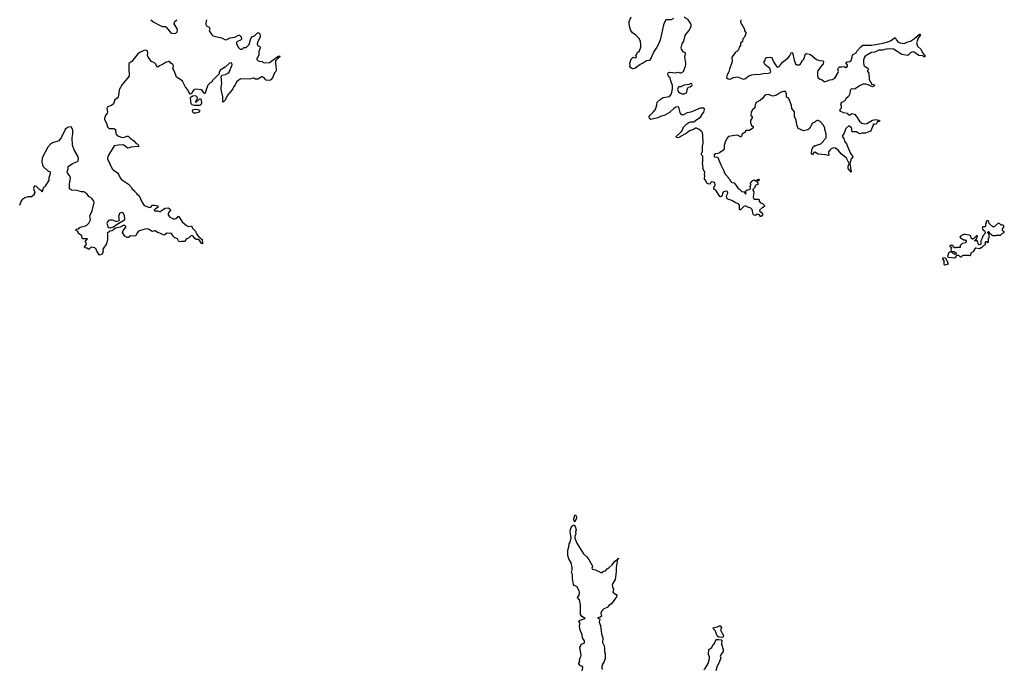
# Model space of a CAD drawing. Extents: x 2239781 to 2394849, y 665654 to 770575.
# Tile 142 of 147: x 2361405 to 2378148, y 721171 to 732225. Entities that reach past the tile are written whole.
import ezdxf

# ---------------------------------------------------------------- set-up
doc = ezdxf.new("R2010")
doc.units = 0

msp = doc.modelspace()

# ---------------------------------------------------------------- linework, layer by layer
at = {"layer": '0CON10XD'}
for points in [[(2364582, 732225), (2364568, 732172), (2364568, 732145), (2364581, 732121), (2364628, 732095), (2364637, 732075), (2364630, 732035), (2364673, 731965), (2364685, 731954), (2364715, 731942), (2364837, 731917), (2364905, 731883), (2364925, 731887), (2364985, 731918), (2365065, 731928), (2365125, 731959), (2365145, 731960), (2365174, 731935), (2365177, 731895), (2365158, 731875), (2365108, 731855), (2365092, 731835), (2365093, 731815), (2365125, 731750), (2365155, 731722), (2365190, 731725), (2365210, 731745), (2365225, 731752), (2365255, 731753), (2365275, 731768), (2365308, 731802), (2365333, 731907), (2365364, 731936), (2365399, 731951), (2365448, 732002), (2365475, 732000), (2365497, 731965), (2365495, 731930), (2365460, 731865), (2365443, 731813), (2365448, 731785), (2365486, 731766), (2365496, 731745), (2365473, 731675), (2365472, 731628), (2365462, 731598), (2365443, 731577), (2365440, 731565), (2365440, 731545), (2365455, 731530), (2365478, 731518), (2365522, 731512), (2365565, 731492), (2365655, 731497), (2365795, 731597), (2365815, 731607), (2365828, 731605), (2365822, 731585), (2365794, 731566), (2365758, 731522), (2365753, 731473), (2365762, 731445), (2365768, 731365), (2365760, 731345), (2365739, 731321), (2365706, 731234), (2365675, 731202), (2365645, 731190), (2365595, 731197), (2365559, 731239), (2365535, 731251), (2365520, 731250), (2365455, 731210), (2365415, 731213), (2365385, 731229), (2365305, 731210), (2365175, 731219), (2365155, 731213), (2365093, 731167), (2365070, 731115), (2365044, 731086), (2365029, 731051), (2364985, 730990), (2364943, 730947), (2364908, 730885), (2364898, 730855), (2364865, 730820), (2364860, 730825), (2364857, 730915), (2364830, 731035), (2364830, 731075), (2364843, 731145), (2364830, 731255), (2364845, 731280), (2364905, 731292), (2364945, 731313), (2364966, 731334), (2365021, 731455), (2365015, 731482), (2365000, 731490), (2364974, 731486), (2364901, 731419), (2364814, 731366), (2364798, 731325), (2364797, 731303), (2364788, 731292), (2364680, 731185), (2364680, 731175), (2364665, 731160), (2364642, 731148), (2364605, 731110), (2364568, 731012), (2364562, 730975), (2364555, 730968), (2364545, 730970), (2364535, 730982), (2364504, 731034), (2364395, 731043), (2364365, 731030), (2364346, 731004), (2364329, 730961), (2364305, 730958), (2364279, 730989), (2364265, 731030), (2364222, 731075), (2364175, 731180), (2364130, 731215), (2364074, 731244), (2364058, 731282), (2364033, 731355), (2364007, 731395), (2364020, 731435), (2364013, 731455), (2364005, 731468), (2363976, 731486), (2363955, 731513), (2363940, 731515), (2363885, 731499), (2363835, 731463), (2363781, 731439), (2363755, 731417), (2363745, 731420), (2363715, 731473), (2363695, 731490), (2363645, 731513), (2363589, 731585), (2363579, 731615), (2363586, 731655), (2363579, 731695), (2363545, 731708), (2363518, 731702), (2363458, 731672), (2363415, 731641), (2363315, 731513), (2363263, 731477), (2363261, 731369), (2363269, 731295), (2363265, 731266), (2363149, 731121), (2363097, 731033), (2363089, 730975), (2363078, 730912), (2363063, 730887), (2363025, 730860), (2363000, 730795), (2362967, 730763), (2362915, 730750), (2362893, 730735), (2362889, 730715), (2362899, 730655), (2362893, 730635), (2362864, 730596), (2362847, 730545), (2362847, 730525), (2362882, 730462), (2362900, 730400), (2362913, 730385), (2362935, 730376), (2363005, 730372), (2363034, 730355), (2363040, 730285), (2363056, 730265), (2363088, 730245), (2363155, 730222), (2363185, 730226), (2363225, 730244), (2363248, 730245), (2363286, 730206), (2363346, 730165), (2363385, 730120), (2363412, 730105), (2363432, 730075), (2363423, 730067), (2363297, 730053), (2363272, 730042), (2363245, 730040), (2363230, 730045), (2363200, 730075), (2363165, 730096), (2363085, 730091), (2363014, 730076), (2362915, 729920), (2362899, 729875), (2362901, 729855), (2362975, 729689), (2362995, 729668), (2363070, 729620), (2363091, 729585), (2363111, 729535), (2363134, 729504), (2363258, 729425), (2363305, 729370), (2363315, 729350), (2363360, 729315), (2363360, 729305), (2363390, 729275), (2363390, 729265), (2363438, 729225), (2363483, 729125), (2363522, 729065), (2363615, 729029), (2363635, 729037), (2363665, 729067), (2363695, 729070), (2363755, 729058), (2363758, 729035), (2363712, 729005), (2363693, 728983), (2363700, 728975), (2363755, 728974), (2363795, 728958), (2363815, 728980), (2363877, 729015), (2363932, 729025), (2363965, 728998), (2363968, 728985), (2363945, 728958), (2363930, 728925), (2363928, 728905), (2363939, 728885), (2363955, 728869), (2364015, 728836), (2364035, 728834), (2364063, 728843), (2364075, 728848), (2364105, 728880), (2364170, 728785), (2364240, 728720), (2364275, 728708), (2364328, 728718), (2364345, 728675), (2364395, 728624), (2364412, 728582), (2364452, 728532), (2364508, 728485), (2364515, 728410), (2364495, 728418), (2364455, 728478), (2364445, 728483), (2364408, 728485), (2364384, 728504), (2364355, 728542), (2364335, 728552), (2364311, 728539), (2364275, 728508), (2364240, 728495), (2364205, 728450), (2364155, 728452), (2364125, 728443), (2364105, 728460), (2364090, 728495), (2364045, 728510), (2364014, 728544), (2363986, 728586), (2363975, 728592), (2363945, 728588), (2363908, 728592), (2363876, 728564), (2363855, 728558), (2363790, 728595), (2363746, 728606), (2363710, 728630), (2363695, 728633), (2363668, 728622), (2363646, 728624), (2363606, 728656), (2363575, 728666), (2363535, 728663), (2363425, 728628), (2363402, 728598), (2363378, 728545)], [(2363634, 732225), (2363688, 732185), (2363795, 732124), (2363835, 732110), (2363885, 732107), (2363898, 732098), (2363975, 732002), (2363997, 731987), (2364060, 731995), (2364085, 732020), (2364089, 732045), (2364082, 732072), (2364033, 732155), (2364046, 732194), (2364078, 732225)], [(2372522, 732245), (2372485, 732222), (2372396, 732224), (2372385, 732218), (2372354, 732136), (2372303, 731897), (2372272, 731818), (2372242, 731755), (2372185, 731673), (2372145, 731573), (2372115, 731532), (2372065, 731524), (2372015, 731491), (2371955, 731464), (2371866, 731394), (2371825, 731386), (2371778, 731415), (2371788, 731445), (2371778, 731485), (2371801, 731555), (2371835, 731588), (2371875, 731578), (2371892, 731585), (2371880, 731615), (2371911, 731665), (2371946, 731694), (2371968, 731755), (2371969, 731795), (2371964, 731855), (2371942, 731902), (2371885, 731962), (2371825, 732002), (2371795, 732040), (2371774, 732114), (2371767, 732165), (2371770, 732195), (2371806, 732274)], [(2373327, 729757), (2373378, 729655), (2373390, 729615), (2373405, 729590), (2373445, 729550), (2373452, 729532), (2373480, 729505), (2373480, 729495), (2373500, 729475), (2373500, 729465), (2373523, 729453), (2373556, 729446), (2373590, 729405), (2373622, 729352), (2373645, 729340), (2373685, 729300), (2373720, 729295), (2373745, 729260), (2373760, 729265), (2373760, 729275), (2373750, 729285), (2373750, 729305), (2373773, 729327), (2373807, 729333), (2373830, 729345), (2373828, 729385), (2373838, 729415), (2373832, 729445), (2373860, 729475), (2373865, 729490), (2373895, 729500), (2373915, 729480), (2373925, 729480), (2373953, 729507), (2373975, 729510), (2373980, 729505), (2373980, 729495), (2373940, 729465), (2373957, 729447), (2373955, 729420), (2373922, 729408), (2373910, 729395), (2373905, 729370), (2373873, 729337), (2373873, 729323), (2373888, 729295), (2373878, 729205), (2373883, 729183), (2373895, 729170), (2373968, 729168), (2373980, 729155), (2373980, 729135), (2374005, 729110), (2374035, 729098), (2374070, 729065), (2374068, 729052), (2374045, 729030), (2374035, 729030), (2373988, 728982), (2373990, 728965), (2374012, 728952), (2374038, 728918), (2374042, 728905), (2374038, 728895), (2374015, 728878), (2374005, 728878), (2373984, 728904), (2373945, 728917), (2373915, 728893), (2373895, 728897), (2373877, 728915), (2373860, 728995), (2373838, 729015), (2373785, 729034), (2373745, 729059), (2373720, 729045), (2373665, 728990), (2373655, 728987), (2373646, 728996), (2373646, 729066), (2373635, 729088), (2373572, 729112), (2373517, 729147), (2373449, 729169), (2373429, 729185), (2373424, 729225), (2373448, 729275), (2373439, 729299), (2373415, 729305), (2373376, 729294), (2373358, 729272), (2373348, 729225), (2373325, 729210), (2373310, 729215), (2373244, 729324), (2373222, 729335), (2373209, 729355), (2373208, 729365), (2373231, 729415), (2373225, 729449), (2373205, 729460), (2373175, 729465), (2373154, 729455), (2373145, 729428), (2373105, 729434), (2373092, 729442), (2373066, 729496), (2373050, 729505), (2373048, 729525), (2373058, 729565), (2373053, 729585), (2373057, 729633), (2373022, 729695), (2373028, 729715), (2373018, 729775), (2373022, 729815), (2373020, 729905), (2373000, 729925), (2373000, 729955), (2373010, 729965), (2373019, 729995), (2373017, 730075), (2373027, 730125), (2373024, 730255), (2373014, 730305), (2372995, 730329), (2372958, 730355), (2372915, 730379), (2372895, 730379), (2372865, 730359), (2372795, 730334), (2372758, 730302), (2372615, 730221), (2372595, 730214), (2372575, 730220), (2372568, 730235), (2372572, 730245), (2372651, 730319), (2372668, 730342), (2372691, 730395), (2372749, 730451), (2372784, 730476), (2372815, 730488), (2372868, 730485), (2372903, 730517), (2372985, 730566), (2373016, 730624), (2373038, 730652), (2373052, 730695), (2373048, 730708), (2373037, 730717), (2372975, 730719), (2372818, 730652), (2372755, 730640), (2372695, 730606), (2372675, 730601), (2372662, 730605), (2372644, 730625), (2372614, 730734), (2372605, 730741), (2372565, 730736), (2372530, 730715), (2372455, 730648), (2372375, 730602), (2372301, 730579), (2372255, 730556), (2372135, 730524), (2372116, 730545), (2372109, 730575), (2372125, 730602), (2372180, 730650), (2372219, 730695), (2372240, 730775), (2372245, 730820), (2372295, 730869), (2372345, 730898), (2372455, 730915), (2372490, 730965), (2372508, 731048), (2372508, 731105), (2372476, 731184), (2372466, 731235), (2372444, 731255), (2372426, 731285), (2372425, 731300), (2372435, 731320), (2372455, 731332), (2372555, 731322), (2372605, 731333), (2372630, 731320), (2372655, 731319), (2372692, 731345), (2372715, 731405), (2372728, 731432), (2372731, 731455), (2372731, 731485), (2372716, 731585), (2372729, 731645), (2372725, 731658), (2372694, 731674), (2372659, 731725), (2372656, 731745), (2372672, 731815), (2372700, 731860), (2372724, 731955), (2372750, 731995), (2372790, 732040), (2372822, 732115), (2372823, 732135), (2372811, 732165), (2372773, 732223), (2372702, 732265)], [(2373668, 732225), (2373665, 732180), (2373732, 732065), (2373732, 732035), (2373752, 732005), (2373752, 731985), (2373730, 731925), (2373703, 731897), (2373698, 731852), (2373663, 731827), (2373660, 731785), (2373640, 731755), (2373627, 731713), (2373600, 731685), (2373575, 731670), (2373523, 731595), (2373517, 731575), (2373520, 731525), (2373514, 731495), (2373478, 731385), (2373463, 731335), (2373439, 731295), (2373424, 731255), (2373428, 731238), (2373455, 731216), (2373485, 731212), (2373545, 731242), (2373614, 731254), (2373695, 731217), (2373715, 731215), (2373745, 731225), (2373805, 731269), (2373853, 731287), (2373922, 731298), (2373975, 731292), (2374045, 731311), (2374135, 731312), (2374169, 731321), (2374177, 731345), (2374159, 731395), (2374075, 731463), (2374064, 731485), (2374065, 731505), (2374083, 731535), (2374088, 731572), (2374105, 731584), (2374159, 731589), (2374189, 731579), (2374202, 731562), (2374223, 731505), (2374282, 731425), (2374295, 731419), (2374315, 731424), (2374325, 731433), (2374375, 731501), (2374472, 731578), (2374496, 731605), (2374525, 731662), (2374535, 731667), (2374554, 731645), (2374574, 731535), (2374595, 731473), (2374620, 731455), (2374665, 731456), (2374678, 731465), (2374715, 731528), (2374738, 731552), (2374769, 731641), (2374785, 731650), (2374855, 731634), (2374955, 731547), (2375005, 731530), (2375068, 731525), (2375072, 731505), (2375067, 731473), (2375032, 731435), (2374980, 731355), (2374972, 731328), (2374972, 731265), (2374985, 731238), (2375005, 731218), (2375051, 731201), (2375085, 731173), (2375102, 731172), (2375125, 731176), (2375179, 731201), (2375225, 731206), (2375265, 731232), (2375321, 731325), (2375326, 731346), (2375320, 731385), (2375326, 731404), (2375345, 731420), (2375385, 731425), (2375425, 731428), (2375455, 731409), (2375472, 731415), (2375482, 731435), (2375481, 731451), (2375460, 731485), (2375460, 731495), (2375474, 731506), (2375520, 731515), (2375545, 731532), (2375562, 731585), (2375566, 731624), (2375631, 731659), (2375647, 731693), (2375708, 731765), (2375745, 731789), (2375896, 731794), (2376085, 731826), (2376165, 731846), (2376214, 731866), (2376295, 731922), (2376314, 731875), (2376345, 731844), (2376375, 731831), (2376445, 731822), (2376505, 731849), (2376555, 731861), (2376619, 731905), (2376705, 731980), (2376717, 731977), (2376717, 731955), (2376682, 731908), (2376665, 731857), (2376656, 731835), (2376670, 731775), (2376734, 731715), (2376752, 731672), (2376800, 731605), (2376795, 731590), (2376780, 731595), (2376765, 731610), (2376695, 731613), (2376615, 731670), (2376595, 731676), (2376575, 731673), (2376555, 731661), (2376505, 731616), (2376405, 731631), (2376265, 731721), (2376195, 731731), (2376140, 731725), (2376075, 731708), (2376016, 731704), (2375945, 731674), (2375891, 731665), (2375784, 731606), (2375764, 731575), (2375753, 731535), (2375752, 731502), (2375761, 731445), (2375775, 731430), (2375795, 731423), (2375832, 731395), (2375840, 731375), (2375836, 731364), (2375820, 731355), (2375820, 731345), (2375842, 731315), (2375853, 731205), (2375895, 731130), (2375932, 731118), (2375940, 731115), (2375940, 731105), (2375925, 731090), (2375905, 731082), (2375835, 731118), (2375795, 731128), (2375745, 731127), (2375685, 731100), (2375615, 731047), (2375595, 731040), (2375565, 731049), (2375545, 731043), (2375526, 731024), (2375519, 730965), (2375498, 730915), (2375455, 730876), (2375434, 730846), (2375375, 730809), (2375364, 730795), (2375376, 730755), (2375377, 730725), (2375371, 730709), (2375348, 730685), (2375355, 730670), (2375415, 730643), (2375475, 730632), (2375495, 730611), (2375515, 730601), (2375526, 730604), (2375555, 730630), (2375600, 730615), (2375635, 730580), (2375687, 730497), (2375725, 730463), (2375765, 730452), (2375809, 730461), (2375905, 730516), (2375965, 730528), (2376017, 730517), (2376030, 730505), (2376025, 730490), (2376015, 730490), (2376005, 730500), (2375990, 730490), (2375978, 730462), (2375965, 730448), (2375935, 730440), (2375925, 730450), (2375920, 730445), (2375920, 730425), (2375905, 730410), (2375886, 730345), (2375874, 730326), (2375786, 730294), (2375724, 730294), (2375685, 730284), (2375635, 730314), (2375568, 730315), (2375558, 730328), (2375558, 730365), (2375551, 730385), (2375505, 730418), (2375455, 730372), (2375417, 730283), (2375390, 730245), (2375395, 730230), (2375422, 730202), (2375430, 730155), (2375464, 730115), (2375525, 729962), (2375548, 729925), (2375576, 729896), (2375544, 729855), (2375520, 729775), (2375545, 729630), (2375494, 729695), (2375495, 729730), (2375512, 729775), (2375465, 729870), (2375374, 729944), (2375325, 730002), (2375275, 730038), (2375243, 730047), (2375205, 730028), (2375180, 730005), (2375180, 729995), (2375160, 729975), (2375158, 729948), (2375168, 729925), (2375155, 729912), (2375105, 729928), (2374985, 729938), (2374928, 729972), (2374907, 729963), (2374885, 729932), (2374875, 729932), (2374871, 729941), (2374873, 730015), (2374905, 730068), (2374925, 730083), (2374945, 730083), (2375028, 730115), (2375072, 730155), (2375087, 730183), (2375118, 730215), (2375121, 730285), (2375099, 730355), (2375098, 730385), (2375067, 730435), (2375018, 730495), (2374985, 730508), (2374965, 730508), (2374945, 730500), (2374925, 730480), (2374887, 730463), (2374837, 730375), (2374805, 730350), (2374735, 730333), (2374645, 730372), (2374618, 730435), (2374607, 730515), (2374579, 730575), (2374578, 730655), (2374534, 730714), (2374530, 730765), (2374510, 730810), (2374492, 730872), (2374475, 730893), (2374443, 730905), (2374444, 730955), (2374425, 731001), (2374395, 731004), (2374345, 730984), (2374275, 730941), (2374215, 730926), (2374135, 730950), (2374095, 730945), (2374066, 730925), (2374035, 730881), (2374005, 730854), (2373929, 730815), (2373911, 730775), (2373904, 730725), (2373865, 730692), (2373843, 730653), (2373840, 730595), (2373860, 730575), (2373860, 730555), (2373833, 730507), (2373830, 730475), (2373852, 730425), (2373880, 730405), (2373877, 730383), (2373868, 730372), (2373812, 730338), (2373755, 730340), (2373740, 730325), (2373735, 730300), (2373725, 730300), (2373692, 730278), (2373675, 730233), (2373654, 730234), (2373624, 730254), (2373595, 730260), (2373460, 730235), (2373430, 730205), (2373430, 730195), (2373408, 730155), (2373384, 730086), (2373387, 730025), (2373379, 730011), (2373308, 729962), (2373275, 729947), (2373235, 729943), (2373215, 729926), (2373213, 729904), (2373221, 729891), (2373278, 729885), (2373293, 729833), (2373327, 729757)], [(2372705, 730962), (2372747, 730985), (2372754, 731036), (2372766, 731064), (2372775, 731077), (2372806, 731084), (2372833, 731105), (2372839, 731121), (2372835, 731136), (2372825, 731138), (2372785, 731120), (2372705, 731112), (2372645, 731084), (2372615, 731080), (2372605, 731070), (2372591, 731035), (2372610, 731000), (2372631, 730981), (2372665, 730962), (2372705, 730962)], [(2364465, 730763), (2364377, 730767), (2364338, 730778), (2364322, 730792), (2364312, 730888), (2364316, 730904), (2364336, 730924), (2364349, 730931), (2364385, 730934), (2364411, 730921), (2364420, 730910), (2364422, 730885), (2364392, 730825), (2364395, 730820), (2364412, 730825), (2364455, 730873), (2364478, 730885), (2364490, 730855), (2364496, 730805), (2364485, 730775), (2364465, 730763)], [(2364395, 730634), (2364366, 730636), (2364352, 730651), (2364346, 730675), (2364359, 730695), (2364395, 730703), (2364437, 730697), (2364460, 730685), (2364464, 730666), (2364455, 730653), (2364395, 730634)], [(2363378, 728545), (2363355, 728540), (2363294, 728546), (2363275, 728540), (2363255, 728520), (2363235, 728517), (2363192, 728542), (2363156, 728605), (2363164, 728636), (2363210, 728695), (2363208, 728708), (2363192, 728722), (2363165, 728722), (2363112, 728695), (2363032, 728679), (2362975, 728633), (2362940, 728625), (2362890, 728585), (2362897, 728577), (2362900, 728555), (2362899, 728485), (2362882, 728408), (2362818, 728322), (2362823, 728285), (2362807, 728233), (2362765, 728220), (2362716, 728286), (2362705, 728320), (2362685, 728340), (2362628, 728352), (2362610, 728345), (2362585, 728320), (2362575, 728320), (2362547, 728337), (2362512, 728342), (2362510, 728355), (2362542, 728405), (2362538, 728425), (2362520, 728445), (2362522, 728455), (2362558, 728498), (2362480, 728495), (2362470, 728505), (2362470, 728525), (2362460, 728535), (2362460, 728545), (2362400, 728595), (2362400, 728615), (2362388, 728628), (2362365, 728632), (2362358, 728645), (2362365, 728662), (2362402, 728668), (2362434, 728696), (2362525, 728718), (2362545, 728728), (2362582, 728765), (2362608, 728818), (2362597, 728887), (2362635, 728972), (2362669, 729115), (2362665, 729135), (2362638, 729178), (2362615, 729199), (2362585, 729213), (2362545, 729261), (2362495, 729293), (2362454, 729294), (2362375, 729319), (2362285, 729323), (2362250, 729345), (2362252, 729428), (2362269, 729535), (2362260, 729565), (2362220, 729615), (2362213, 729635), (2362228, 729685), (2362228, 729715), (2362232, 729725), (2362302, 729775), (2362387, 729813), (2362398, 729825), (2362406, 729865), (2362394, 729904), (2362332, 730012), (2362301, 730091), (2362299, 730215), (2362310, 730280), (2362309, 730345), (2362286, 730396), (2362265, 730402), (2362220, 730390), (2362177, 730355), (2362114, 730225), (2362068, 730165), (2361962, 730128), (2361928, 730105), (2361885, 730058), (2361790, 729875), (2361780, 729805), (2361791, 729755), (2361806, 729725), (2361882, 729655), (2361922, 729635), (2361922, 729602), (2361898, 729535), (2361898, 729495), (2361836, 729394), (2361804, 729356), (2361790, 729295), (2361784, 729294), (2361780, 729305), (2361760, 729325), (2361745, 729330), (2361689, 729389), (2361665, 729400), (2361650, 729385), (2361642, 729355), (2361660, 729285), (2361650, 729265), (2361650, 729245), (2361605, 729210), (2361545, 729210), (2361537, 729203), (2361505, 729198), (2361455, 729170), (2361433, 729145), (2361402, 729065)], [(2362945, 728682), (2362998, 728701), (2363063, 728747), (2363185, 728820), (2363193, 728835), (2363190, 728885), (2363165, 728936), (2363144, 728946), (2363106, 728934), (2363100, 728925), (2363087, 728875), (2363098, 728815), (2363081, 728799), (2363055, 728790), (2363042, 728792), (2362984, 728814), (2362936, 728814), (2362914, 728805), (2362896, 728784), (2362889, 728765), (2362890, 728745), (2362910, 728690), (2362945, 728682)], [(2377305, 728170), (2377328, 728192), (2377332, 728208), (2377345, 728220), (2377368, 728218), (2377395, 728190), (2377415, 728190), (2377435, 728210), (2377445, 728210), (2377455, 728220), (2377545, 728220), (2377555, 728210), (2377565, 728210), (2377580, 728225), (2377582, 728258), (2377625, 728282), (2377665, 728340), (2377725, 728332), (2377755, 728350), (2377765, 728350), (2377805, 728390), (2377828, 728402), (2377830, 728415), (2377823, 728427), (2377842, 728448), (2377848, 728448), (2377865, 728430), (2377880, 728445), (2377880, 728505), (2377890, 728515), (2377890, 728575), (2377870, 728605), (2377872, 728618), (2377885, 728620), (2377892, 728602), (2377935, 728560), (2377945, 728560), (2377955, 728550), (2378005, 728550), (2378015, 728560), (2378085, 728560), (2378112, 728588), (2378148, 728602), (2378148, 728618), (2378132, 728622), (2378120, 728635), (2378120, 728665), (2378140, 728695), (2378140, 728715), (2378128, 728728), (2378095, 728730), (2378075, 728750), (2378045, 728760), (2377978, 728702), (2377955, 728700), (2377890, 728755), (2377888, 728788), (2377875, 728800), (2377855, 728800), (2377842, 728788), (2377840, 728765), (2377830, 728755), (2377828, 728712), (2377815, 728700), (2377785, 728700), (2377770, 728685), (2377775, 728660), (2377795, 728640), (2377805, 728640), (2377818, 728628), (2377822, 728605), (2377810, 728575), (2377782, 728548), (2377772, 728505), (2377748, 728462), (2377750, 728405), (2377745, 728400), (2377722, 728392), (2377705, 728410), (2377698, 728445), (2377685, 728460), (2377645, 728460), (2377640, 728465), (2377668, 728482), (2377688, 728525), (2377690, 728545), (2377673, 728547), (2377629, 728501), (2377615, 728490), (2377605, 728490), (2377582, 728505), (2377577, 728547), (2377552, 728558), (2377485, 728570), (2377455, 728568), (2377405, 728540), (2377390, 728525), (2377415, 728500), (2377425, 728500), (2377455, 728480), (2377485, 728480), (2377498, 728465), (2377498, 728445), (2377485, 728430), (2377430, 728415), (2377400, 728385), (2377400, 728355), (2377395, 728350), (2377335, 728348), (2377325, 728340), (2377305, 728340), (2377282, 728362), (2377275, 728380), (2377225, 728380), (2377220, 728375), (2377225, 728360), (2377250, 728355), (2377250, 728335), (2377240, 728325), (2377242, 728292), (2377255, 728280), (2377295, 728278), (2377315, 728270), (2377330, 728255), (2377330, 728235), (2377305, 728230), (2377295, 728240), (2377285, 728240), (2377255, 728270), (2377215, 728270), (2377198, 728252), (2377180, 728195), (2377195, 728182), (2377305, 728170)], [(2377145, 728052), (2377198, 728072), (2377190, 728085), (2377190, 728105), (2377173, 728123), (2377158, 728158), (2377148, 728168), (2377105, 728170), (2377100, 728155), (2377122, 728122), (2377120, 728065), (2377133, 728053), (2377145, 728052)], [(2370845, 723680), (2370834, 723694), (2370829, 723729), (2370844, 723796), (2370855, 723800), (2370874, 723765), (2370874, 723745), (2370845, 723680)], [(2370971, 721145), (2370984, 721204), (2370975, 721219), (2370941, 721231), (2370913, 721265), (2370912, 721275), (2370928, 721305), (2370923, 721345), (2370948, 721385), (2370953, 721407), (2370928, 721545), (2370947, 721573), (2370955, 721600), (2371005, 721618), (2371012, 721632), (2371008, 721655), (2370974, 721705), (2370969, 721755), (2370932, 721855), (2370924, 721915), (2370938, 721955), (2370913, 721985), (2370917, 721995), (2370935, 722006), (2371020, 722035), (2370965, 722068), (2370941, 722105), (2370939, 722269), (2370922, 722355), (2370892, 722395), (2370918, 722435), (2370923, 722485), (2370920, 722505), (2370879, 722579), (2370835, 722599), (2370824, 722615), (2370804, 722715), (2370803, 722783), (2370786, 722816), (2370802, 722865), (2370802, 722905), (2370781, 722985), (2370742, 723052), (2370728, 723105), (2370725, 723200), (2370746, 723255), (2370751, 723305), (2370764, 723335), (2370782, 723408), (2370768, 723515), (2370776, 723574), (2370800, 723610), (2370815, 723621), (2370835, 723622), (2370852, 723602), (2370867, 723545), (2370858, 723505), (2370860, 723475), (2370846, 723434), (2370847, 723405), (2370879, 723315), (2370994, 723134), (2371051, 723085), (2371085, 723042), (2371144, 722925), (2371145, 722910), (2371134, 722895), (2371138, 722875), (2371194, 722864), (2371285, 722818), (2371305, 722820), (2371332, 722838), (2371365, 722848), (2371395, 722883), (2371429, 722901), (2371481, 722949), (2371525, 723010), (2371570, 723040), (2371585, 723060), (2371585, 723050), (2371570, 723040), (2371549, 722905), (2371549, 722831), (2371529, 722701), (2371484, 722625), (2371481, 722595), (2371484, 722575), (2371502, 722535), (2371490, 722485), (2371550, 722445), (2371557, 722425), (2371554, 722405), (2371466, 722284), (2371425, 722257), (2371395, 722223), (2371338, 722202), (2371303, 722167), (2371286, 722125), (2371296, 722074), (2371275, 722060), (2371230, 722045), (2371262, 722032), (2371268, 722025), (2371257, 721975), (2371280, 721915), (2371297, 721775), (2371324, 721705), (2371318, 721628), (2371343, 721573), (2371352, 721525), (2371352, 721475), (2371360, 721435), (2371359, 721355), (2371344, 721305), (2371310, 721245), (2371302, 721218), (2371304, 721195), (2371310, 721165)], [(2373355, 721713), (2373295, 721720), (2373265, 721738), (2373234, 721834), (2373200, 721865), (2373205, 721880), (2373269, 721891), (2373305, 721910), (2373315, 721910), (2373340, 721885), (2373322, 721835), (2373372, 721745), (2373369, 721725), (2373355, 721713)], [(2373038, 721162), (2373064, 721185), (2373111, 721269), (2373134, 721356), (2373134, 721384), (2373121, 721425), (2373123, 721507), (2373176, 721544), (2373199, 721591), (2373218, 721612), (2373235, 721658), (2373255, 721677), (2373295, 721680), (2373335, 721672), (2373344, 721654), (2373340, 721600), (2373369, 721509), (2373368, 721475), (2373337, 721435), (2373318, 721395), (2373326, 721365), (2373307, 721305), (2373260, 721205), (2373245, 721144)]]:
    msp.add_lwpolyline(points, dxfattribs=at)

doc.saveas('drawing.dxf')
